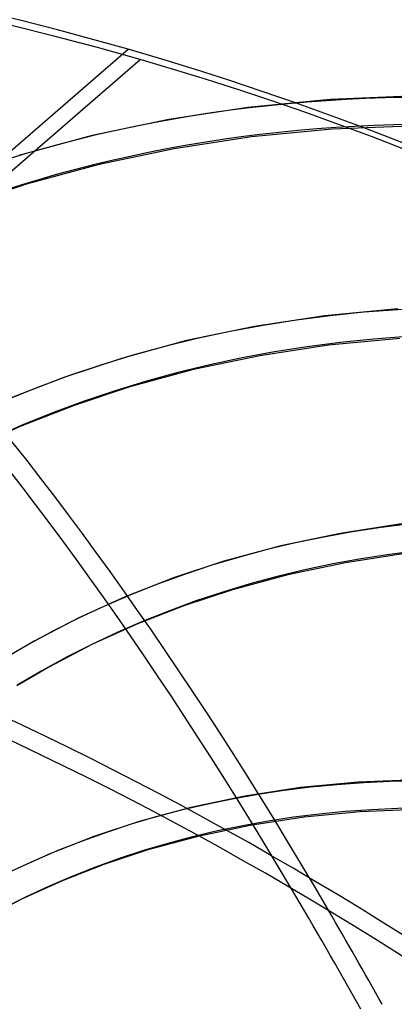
# Model space of a CAD drawing. Header units: millimetres. Extents: x -163 to 160, y -206 to 203.
# Tile 64 of 97: x -7 to 9, y 68 to 110. Entities that reach past the tile are written whole.
import ezdxf

# ---------------------------------------------------------------- set-up
doc = ezdxf.new("R2010")
doc.units = ezdxf.units.MM
doc.layers.add('MAIN-1', color=7, linetype='Continuous')
doc.layers.add('MAIN-2', color=7, linetype='Continuous')

msp = doc.modelspace()

# ---------------------------------------------------------------- linework, layer by layer
at = {"layer": 'MAIN-1'}
msp.add_line((-2.5, 108.686), (-27, 87.469), dxfattribs=at)
for centre, major_axis, ratio, start_param, end_param in [((-0.5, -0.433), (86.414, -99.783), 0.75, 0.713724, 3.388402), ((-2.5, -2.165), (-83.796, 96.759), 0.75, -0.857072, 0), ((-2.5, -2.165), (-83.796, 96.759), 0.75, -2.427868, -0.857072), ((-27, -23.383), (-83.796, 96.759), 0.75, -3.141592, -0.857072), ((-27, -23.383), (83.141, -96.003), 0.75, 0, 2.284521), ((-12.457, -43.49), (35.158, -157.932), 0.352244, 2.271425, 2.318011), ((-11.543, -43.286), (-35.158, 157.932), 0.352244, -0.870167, -0.83422)]:
    msp.add_ellipse(centre, major_axis=major_axis, ratio=ratio, start_param=start_param, end_param=end_param, dxfattribs=at)
at = {"layer": 'MAIN-2'}
for p, q in [((-27, 86.603), (-2, 108.253)), ((9.479, 106.687), (6.101, 106.547)), ((2.599, 106.214), (-0.778, 105.699)), ((6.101, 106.547), (2.599, 106.214)), ((-0.778, 105.699), (-4.031, 105.014)), ((9.499, 105.417), (6.186, 105.28)), ((-4.031, 105.014), (-7.159, 104.166)), ((2.755, 104.953), (-0.551, 104.45)), ((6.186, 105.28), (2.755, 104.953)), ((-0.551, 104.45), (-3.734, 103.779)), ((-3.734, 103.779), (-6.791, 102.95)), ((-6.791, 102.95), (-9.483, 102.059)), ((5.87, 97.338), (2.871, 96.882)), ((8.978, 97.635), (5.87, 97.338)), ((2.871, 96.882), (-0.017, 96.274)), ((-0.017, 96.274), (-2.794, 95.521)), ((6.026, 96.078), (3.098, 95.632)), ((9.064, 96.367), (6.026, 96.078)), ((-2.794, 95.521), (-5.241, 94.71)), ((3.098, 95.632), (0.28, 95.039)), ((0.28, 95.039), (-2.427, 94.305)), ((-5.241, 94.71), (-7.596, 93.789)), ((-2.427, 94.305), (-4.81, 93.516)), ((-4.81, 93.516), (-7.102, 92.619)), ((-7.102, 92.619), (-9.304, 91.619)), ((9.14, 88.463), (6.52, 88.065)), ((6.52, 88.065), (3.997, 87.533)), ((3.997, 87.533), (1.571, 86.875)), ((1.571, 86.875), (-0.567, 86.167)), ((9.296, 87.203), (6.747, 86.815)), ((6.747, 86.815), (4.294, 86.298)), ((-0.567, 86.167), (-2.625, 85.362)), ((4.294, 86.298), (1.938, 85.659)), ((1.938, 85.659), (-0.136, 84.972)), ((-2.625, 85.362), (-4.604, 84.464)), ((-0.136, 84.972), (-2.131, 84.192)), ((-4.604, 84.464), (-6.505, 83.475)), ((-2.131, 84.192), (-4.048, 83.322)), ((-6.505, 83.475), (-7.805, 82.722)), ((-4.048, 83.322), (-5.889, 82.365)), ((-5.889, 82.365), (-7.248, 81.574)), ((4.837, 77.232), (2.46, 76.87)), ((7.3, 77.466), (4.837, 77.232)), ((9.816, 77.567), (7.3, 77.466)), ((2.46, 76.87), (0.17, 76.387)), ((0.17, 76.387), (-2.032, 75.79)), ((4.992, 75.971), (2.686, 75.62)), ((7.385, 76.199), (4.992, 75.971)), ((9.842, 76.297), (7.385, 76.199)), ((-2.032, 75.79), (-3.971, 75.148)), ((2.686, 75.62), (0.467, 75.153)), ((-3.971, 75.148), (-5.839, 74.417)), ((0.467, 75.153), (-1.664, 74.575)), ((-5.839, 74.417), (-7.634, 73.602)), ((-1.664, 74.575), (-3.54, 73.953)), ((-3.54, 73.953), (-5.345, 73.247)), ((-5.345, 73.247), (-7.079, 72.46)), ((-7.079, 72.46), (-8.744, 71.595))]:
    msp.add_line(p, q, dxfattribs=at)
for centre, major_axis, ratio, start_param, end_param in [((18.724, 16.215), (-91.871, 106.083), 0.75, -1.616769, -0.097375), ((18.724, 16.215), (91.039, -105.123), 0.75, 1.524932, 3.04411), ((25.124, 21.758), (-87.714, 101.283), 0.75, -1.615204, -0.09894), ((31.524, 27.3), (-83.557, 96.483), 0.75, -1.613836, -0.100308), ((25.124, 21.758), (86.882, -100.323), 0.75, 1.526155, 3.042887), ((31.524, 27.3), (82.725, -95.523), 0.75, 1.529278, 3.039764), ((12.324, 10.673), (-91.871, 106.083), 0.75, -1.616769, -0.097375), ((12.324, 10.673), (91.039, -105.123), 0.75, 1.524472, 3.04457), ((5.924, 5.13), (-91.871, 106.083), 0.75, -1.616769, -0.097375), ((31.524, 27.3), (-77.072, 88.995), 0.75, -1.610102, -0.104042), ((5.924, 5.13), (91.039, -105.123), 0.75, 1.524472, 3.04457), ((31.524, 27.3), (76.24, -88.035), 0.75, 1.531844, 3.037198), ((31.524, 27.3), (-70.587, 81.507), 0.75, -1.607127, -0.107017), ((31.524, 27.3), (69.755, -80.546), 0.75, 1.534887, 3.034154), ((0, 0), (-85.76, 99.027), 0.75, -2.427868, 0.713724), ((31.524, 27.3), (-64.102, 74.018), 0.75, -1.60355, -0.110594), ((31.524, 27.3), (63.27, -73.058), 0.75, 1.538555, 3.030487), ((-2, -1.732), (-83.141, 96.003), 0.75, -0.857072, 0.17449), ((31.524, 27.3), (-57.617, 66.53), 0.75, -1.599167, -0.114977), ((31.524, 27.3), (56.785, -65.57), 0.75, 1.543061, 3.025981), ((-11.543, -43.286), (-35.158, 157.932), 0.352244, -0.83422, -0.257051), ((-12.457, -43.49), (35.158, -157.932), 0.352244, 2.318011, 2.884542), ((-2, -1.732), (-83.141, 96.003), 0.75, -2.427868, -0.857072), ((31.524, 27.3), (-51.132, 59.042), 0.75, -1.59367, -0.120474), ((31.524, 27.3), (50.3, -58.082), 0.75, 1.54873, 3.020312), ((31.524, 27.3), (-44.647, 51.554), 0.75, -1.586575, -0.127569), ((31.524, 27.3), (43.815, -50.594), 0.75, 1.552199, 3.016843), ((25.124, 21.758), (-40.49, 46.753), 0.75, -1.582842, -0.131302), ((25.124, 21.758), (39.658, -45.793), 0.75, 1.557635, 3.011406), ((18.724, 16.215), (35.501, -40.993), 0.75, 1.564309, 3.004732)]:
    msp.add_ellipse(centre, major_axis=major_axis, ratio=ratio, start_param=start_param, end_param=end_param, dxfattribs=at)

doc.saveas('drawing.dxf')
